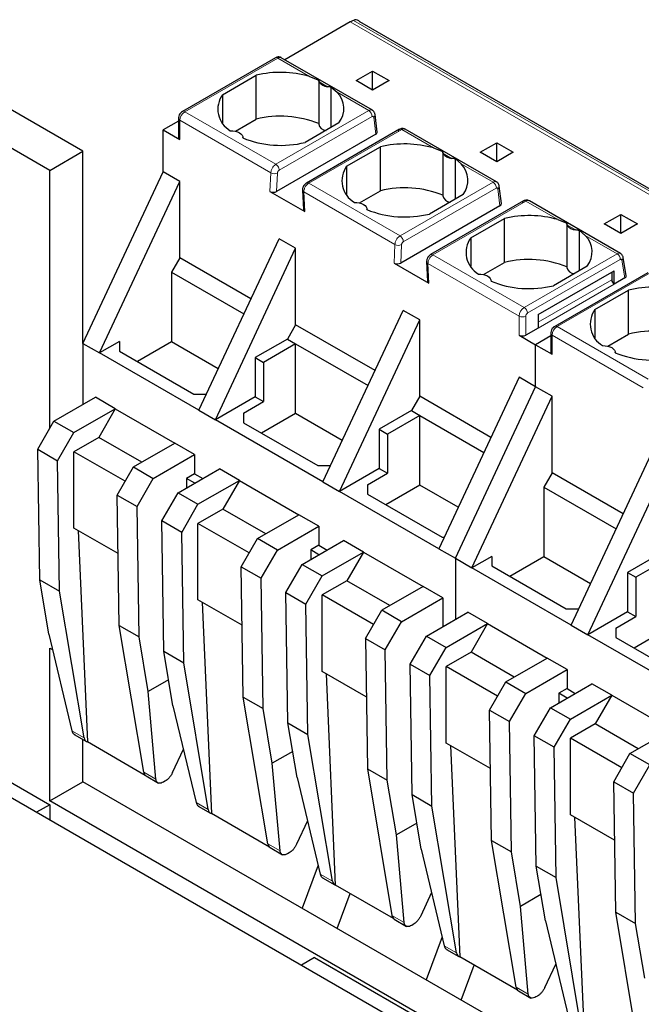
# Model space of a CAD drawing. Header units: millimetres. Extents: x 5 to 418, y 2 to 292.
# Tile 25 of 28: x 349 to 370, y 135 to 168. Entities that reach past the tile are written whole.
import ezdxf

# ---------------------------------------------------------------- set-up
doc = ezdxf.new("R2010")
doc.units = ezdxf.units.MM

msp = doc.modelspace()

# ---------------------------------------------------------------- linework, layer by layer
at = {"color": 7, "linetype": 'Continuous', "lineweight": 25}
for p, q in [((359.829, 168.364), (357.59, 167.072)), ((372.767, 161.085), (360.16, 168.363)), ((357.27, 167.137), (354.092, 165.302)), ((357.47, 167.141), (357.465, 167.144)), ((360.587, 165.342), (357.47, 167.141)), ((360.027, 166.355), (360.592, 166.682)), ((360.592, 166.682), (361.158, 166.355)), ((360.592, 166.029), (360.592, 166.682)), ((350.693, 163.939), (346.167, 166.551)), ((355.462, 165.875), (356.615, 166.541)), ((356.615, 165.039), (356.615, 166.541)), ((358.436, 166.502), (358.751, 166.376)), ((358.75, 166.373), (358.75, 164.869)), ((360.592, 166.029), (360.027, 166.355)), ((361.158, 166.355), (360.592, 166.029)), ((359.179, 164.756), (359.179, 166.129)), ((359.179, 166.129), (359.376, 165.96)), ((349.561, 163.286), (345.036, 165.898)), ((355.462, 165.875), (355.462, 164.909)), ((353.955, 164.973), (353.436, 164.673)), ((353.955, 165.065), (353.955, 164.412)), ((355.902, 164.627), (356.615, 165.039)), ((360.751, 164.599), (360.678, 165.199)), ((353.436, 164.673), (354.002, 164.347)), ((353.436, 163.236), (353.436, 164.673)), ((359.444, 164.909), (358.29, 164.243)), ((361.51, 164.691), (358.33, 162.855)), ((364.829, 162.893), (361.708, 164.695)), ((356.156, 164.395), (356.156, 164.412)), ((360.703, 164.525), (357.311, 162.567)), ((359.704, 163.426), (360.858, 164.092)), ((360.858, 162.59), (360.858, 164.092)), ((362.679, 164.053), (362.994, 163.927)), ((364.269, 163.906), (364.835, 164.233)), ((364.835, 164.233), (365.401, 163.906)), ((364.835, 163.579), (364.835, 164.233)), ((349.561, 163.286), (350.693, 163.939)), ((350.693, 157.371), (350.693, 163.939)), ((362.992, 163.924), (362.992, 162.42)), ((363.422, 162.307), (363.422, 163.68)), ((363.422, 163.68), (363.619, 163.51)), ((364.835, 163.579), (364.269, 163.906)), ((365.401, 163.906), (364.835, 163.579)), ((349.561, 154.467), (349.561, 163.286)), ((359.704, 163.426), (359.704, 162.459)), ((350.693, 157.371), (353.436, 163.236)), ((354.002, 162.91), (353.436, 163.236)), ((351.258, 157.044), (354.002, 162.91)), ((354.002, 160.297), (354.002, 162.91)), ((358.196, 162.616), (358.226, 161.944)), ((364.993, 162.15), (364.921, 162.749)), ((357.085, 162.567), (358.273, 161.881)), ((360.145, 162.178), (360.858, 162.59)), ((363.686, 162.459), (362.533, 161.793)), ((360.398, 161.946), (360.398, 161.963)), ((364.945, 162.076), (361.554, 160.118)), ((365.753, 162.242), (362.573, 160.406)), ((369.067, 160.446), (365.95, 162.245)), ((363.947, 160.977), (365.101, 161.643)), ((365.101, 160.141), (365.101, 161.643)), ((366.921, 161.604), (367.236, 161.478)), ((368.512, 161.457), (369.078, 161.783)), ((369.078, 161.783), (369.643, 161.457)), ((369.078, 161.13), (369.078, 161.783)), ((367.235, 161.475), (367.235, 159.971)), ((369.078, 161.13), (368.512, 161.457)), ((369.643, 161.457), (369.078, 161.13)), ((354.653, 155.085), (357.396, 160.95)), ((357.962, 160.624), (357.396, 160.95)), ((363.947, 160.977), (363.947, 160.01)), ((367.664, 159.857), (367.664, 161.231)), ((367.664, 161.231), (367.861, 161.061)), ((355.218, 154.758), (357.962, 160.624)), ((357.962, 158.011), (357.962, 160.624)), ((354.002, 160.297), (353.719, 159.807)), ((356.434, 158.893), (354.002, 160.297)), ((369.265, 159.686), (369.16, 160.308)), ((361.328, 160.118), (362.516, 159.432)), ((362.439, 160.167), (362.469, 159.495)), ((364.387, 159.729), (365.101, 160.141)), ((367.929, 160.01), (366.775, 159.344)), ((353.719, 159.807), (353.719, 157.423)), ((353.719, 159.807), (356.193, 158.379)), ((366.249, 158.355), (368.851, 159.857)), ((369.998, 159.789), (366.82, 157.954)), ((368.766, 159.808), (368.766, 159.546)), ((368.851, 159.399), (368.851, 159.857)), ((369.217, 159.611), (368.851, 159.399)), ((364.641, 159.496), (364.641, 159.514)), ((368.19, 158.528), (369.343, 159.194)), ((369.343, 157.691), (369.343, 159.194)), ((358.895, 152.636), (361.639, 158.501)), ((362.204, 158.175), (361.639, 158.501)), ((366.249, 158.355), (366.249, 157.897)), ((368.19, 158.528), (368.19, 157.561)), ((357.962, 158.011), (357.679, 157.521)), ((360.676, 156.444), (357.962, 158.011)), ((359.461, 152.309), (362.204, 158.175)), ((362.204, 155.562), (362.204, 158.175)), ((365.599, 157.652), (366.164, 157.326)), ((366.249, 157.897), (365.825, 157.652)), ((366.683, 157.625), (366.164, 157.326)), ((366.683, 157.718), (366.683, 157.065)), ((368.63, 157.28), (369.343, 157.691)), ((350.693, 157.371), (350.693, 155.284)), ((350.693, 157.371), (351.258, 157.044)), ((351.937, 157.436), (351.258, 157.044)), ((351.937, 157.436), (351.937, 157.11)), ((353.719, 157.423), (352.557, 156.752)), ((355.315, 156.501), (353.719, 157.423)), ((357.679, 157.521), (356.576, 156.884)), ((357.962, 157.358), (356.859, 156.721)), ((357.679, 157.521), (357.962, 157.358)), ((357.962, 157.358), (360.436, 155.929)), ((357.962, 154.973), (357.962, 157.358)), ((366.164, 157.326), (366.73, 156.999)), ((366.164, 155.889), (366.164, 157.326)), ((354.653, 155.085), (351.258, 157.044)), ((351.937, 157.11), (354.483, 155.64)), ((368.884, 157.047), (368.884, 157.065)), ((356.576, 156.884), (356.576, 155.542)), ((356.576, 156.884), (356.859, 156.721)), ((356.859, 156.721), (356.859, 155.379)), ((365.599, 156.215), (362.855, 150.35)), ((366.164, 155.889), (365.599, 156.215)), ((363.421, 150.023), (366.164, 155.889)), ((366.73, 155.562), (366.164, 155.889)), ((354.483, 155.64), (354.912, 155.64)), ((356.576, 155.542), (355.218, 154.758)), ((356.576, 155.542), (356.859, 155.379)), ((362.204, 155.562), (361.922, 155.072)), ((364.636, 154.158), (362.204, 155.562)), ((363.986, 149.697), (366.73, 155.562)), ((366.73, 152.949), (366.73, 155.562)), ((349.703, 154.712), (351.117, 155.528)), ((351.796, 155.137), (351.117, 155.528)), ((356.18, 154.987), (356.859, 155.379)), ((350.382, 154.32), (351.796, 155.137)), ((351.796, 155.137), (351.23, 154.157)), ((351.796, 155.137), (353.832, 153.961)), ((354.653, 155.085), (355.218, 154.758)), ((356.18, 154.987), (356.18, 154.66)), ((357.962, 154.973), (356.8, 154.303)), ((359.558, 154.052), (357.962, 154.973)), ((361.922, 155.072), (360.819, 154.435)), ((362.204, 154.908), (361.101, 154.272)), ((361.922, 155.072), (362.204, 154.908)), ((362.204, 154.908), (364.396, 153.644)), ((362.204, 152.524), (362.204, 154.908)), ((349.147, 153.749), (349.703, 154.712)), ((349.703, 154.712), (350.382, 154.32)), ((358.895, 152.636), (355.218, 154.758)), ((356.18, 154.66), (358.726, 153.191)), ((349.826, 153.357), (350.382, 154.32)), ((360.819, 154.435), (360.819, 153.093)), ((360.819, 154.435), (361.101, 154.272)), ((361.101, 154.272), (361.101, 152.93)), ((351.23, 154.157), (350.382, 153.667)), ((352.701, 153.308), (351.23, 154.157)), ((352.418, 153.145), (353.832, 153.961)), ((354.511, 153.569), (353.832, 153.961)), ((349.147, 153.749), (349.826, 153.357)), ((349.215, 149.292), (349.147, 153.749)), ((352.135, 152.655), (350.382, 153.667)), ((350.382, 151.054), (350.382, 153.667)), ((353.097, 152.753), (354.511, 153.569)), ((354.511, 153.569), (354.511, 152.916)), ((367.381, 147.737), (370.124, 153.603)), ((349.894, 148.901), (349.826, 153.357)), ((358.726, 153.191), (359.155, 153.191)), ((367.946, 147.411), (370.69, 153.276)), ((351.862, 152.182), (352.418, 153.145)), ((352.418, 153.145), (353.097, 152.753)), ((353.945, 152.263), (355.36, 153.079)), ((354.511, 152.916), (354.234, 152.756)), ((354.511, 152.916), (354.794, 152.753)), ((356.039, 152.687), (355.36, 153.079)), ((360.819, 153.093), (359.461, 152.309)), ((360.423, 152.538), (361.101, 152.93)), ((360.819, 153.093), (361.101, 152.93)), ((366.73, 152.949), (366.447, 152.459)), ((369.162, 151.545), (366.73, 152.949)), ((352.541, 151.79), (353.097, 152.753)), ((354.234, 152.756), (354.234, 152.429)), ((354.517, 152.593), (354.234, 152.756)), ((354.624, 151.871), (356.039, 152.687)), ((356.039, 152.687), (355.473, 151.708)), ((356.039, 152.687), (358.075, 151.512)), ((358.895, 152.636), (359.461, 152.309)), ((360.423, 152.538), (360.423, 152.211)), ((362.204, 152.524), (361.042, 151.853)), ((363.518, 151.766), (362.204, 152.524)), ((351.862, 152.182), (352.541, 151.79)), ((351.93, 147.725), (351.862, 152.182)), ((353.389, 151.3), (353.945, 152.263)), ((353.945, 152.263), (354.624, 151.871)), ((362.855, 150.35), (359.461, 152.309)), ((360.423, 152.211), (362.968, 150.742)), ((366.447, 152.459), (366.447, 150.075)), ((366.447, 152.459), (368.921, 151.031)), ((354.068, 150.908), (354.624, 151.871)), ((352.609, 147.333), (352.541, 151.79)), ((355.473, 151.708), (354.624, 151.218)), ((356.944, 150.859), (355.473, 151.708)), ((356.661, 150.695), (358.075, 151.512)), ((358.754, 151.12), (358.075, 151.512)), ((354.068, 150.908), (353.389, 151.3)), ((353.457, 146.843), (353.389, 151.3)), ((356.378, 150.205), (354.624, 151.218)), ((354.624, 148.605), (354.624, 151.218)), ((351.893, 150.182), (350.382, 151.054)), ((350.529, 150.969), (350.843, 143.742)), ((354.136, 146.451), (354.068, 150.908)), ((357.34, 150.303), (358.754, 151.12)), ((358.754, 151.12), (358.754, 150.467)), ((356.105, 149.732), (356.661, 150.695)), ((357.34, 150.303), (356.661, 150.695)), ((358.188, 149.814), (359.602, 150.63)), ((360.281, 150.238), (359.602, 150.63)), ((362.968, 150.742), (363.038, 150.742)), ((356.784, 149.34), (357.34, 150.303)), ((358.754, 150.467), (358.477, 150.307)), ((358.477, 150.307), (358.477, 149.98)), ((358.759, 150.143), (358.477, 150.307)), ((358.754, 150.467), (359.037, 150.303)), ((358.867, 149.422), (360.281, 150.238)), ((360.281, 150.238), (359.715, 149.258)), ((360.281, 150.238), (362.318, 149.063)), ((362.855, 150.35), (363.421, 150.023)), ((370.407, 150.173), (369.304, 149.537)), ((363.421, 150.023), (363.421, 147.936)), ((363.421, 150.023), (363.986, 149.697)), ((364.665, 150.089), (363.986, 149.697)), ((364.665, 150.089), (364.665, 149.762)), ((366.447, 150.075), (365.285, 149.404)), ((368.043, 149.154), (366.447, 150.075)), ((370.69, 150.01), (369.587, 149.373)), ((356.105, 149.732), (356.784, 149.34)), ((356.173, 145.276), (356.105, 149.732)), ((357.632, 148.851), (358.188, 149.814)), ((358.188, 149.814), (358.867, 149.422)), ((367.381, 147.737), (363.986, 149.697)), ((364.665, 149.762), (367.211, 148.292)), ((369.304, 149.537), (369.304, 148.195)), ((369.304, 149.537), (369.587, 149.373)), ((349.215, 149.292), (349.894, 148.901)), ((349.527, 147.425), (349.215, 149.292)), ((356.852, 144.884), (356.784, 149.34)), ((358.311, 148.459), (358.867, 149.422)), ((359.715, 149.258), (358.867, 148.769)), ((361.186, 148.409), (359.715, 149.258)), ((369.587, 149.373), (369.587, 148.031)), ((350.734, 143.884), (349.894, 148.901)), ((357.632, 148.851), (358.311, 148.459)), ((357.7, 144.394), (357.632, 148.851)), ((362.318, 149.063), (360.903, 148.246)), ((362.996, 148.671), (362.318, 149.063)), ((356.135, 147.733), (354.624, 148.605)), ((354.771, 148.52), (355.086, 141.293)), ((360.621, 147.756), (358.867, 148.769)), ((358.867, 146.156), (358.867, 148.769)), ((361.582, 147.854), (362.996, 148.671)), ((362.996, 148.671), (362.996, 147.691)), ((358.379, 144.002), (358.311, 148.459)), ((360.347, 147.283), (360.903, 148.246)), ((361.582, 147.854), (360.903, 148.246)), ((362.431, 147.364), (363.845, 148.181)), ((364.524, 147.789), (363.845, 148.181)), ((367.211, 148.292), (367.64, 148.292)), ((369.304, 148.195), (367.946, 147.411)), ((369.304, 148.195), (369.587, 148.031)), ((361.026, 146.891), (361.582, 147.854)), ((368.908, 147.639), (369.587, 148.031)), ((351.93, 147.725), (352.609, 147.333)), ((352.77, 142.709), (351.93, 147.725)), ((363.11, 146.973), (364.524, 147.789)), ((364.524, 147.789), (363.958, 146.809)), ((364.524, 147.789), (366.56, 146.613)), ((367.381, 147.737), (367.946, 147.411)), ((368.908, 147.639), (368.908, 147.313)), ((370.69, 147.626), (369.528, 146.955)), ((349.527, 147.425), (350.316, 144.125)), ((352.922, 145.466), (352.609, 147.333)), ((360.347, 147.283), (361.026, 146.891)), ((360.347, 147.283), (360.415, 142.826)), ((361.875, 146.401), (362.431, 147.364)), ((362.431, 147.364), (363.11, 146.973)), ((371.623, 145.288), (367.946, 147.411)), ((368.908, 147.313), (371.453, 145.843)), ((340.51, 146.823), (349.561, 141.598)), ((349.561, 146.955), (349.653, 146.902)), ((349.561, 141.729), (349.561, 146.955)), ((353.457, 146.843), (354.136, 146.451)), ((353.77, 144.976), (353.457, 146.843)), ((361.094, 142.435), (361.026, 146.891)), ((362.554, 146.01), (363.11, 146.973)), ((363.958, 146.809), (363.11, 146.319)), ((365.429, 145.96), (363.958, 146.809)), ((339.945, 146.627), (385.2, 120.502)), ((354.976, 141.435), (354.136, 146.451)), ((365.146, 145.797), (366.56, 146.613)), ((367.239, 146.221), (366.56, 146.613)), ((360.378, 145.283), (358.867, 146.156)), ((361.875, 146.401), (362.554, 146.01)), ((361.943, 141.945), (361.875, 146.401)), ((364.863, 145.307), (363.11, 146.319)), ((363.11, 143.706), (363.11, 146.319)), ((365.825, 145.405), (367.239, 146.221)), ((367.239, 146.221), (367.239, 145.568)), ((353.621, 145.869), (352.922, 145.466)), ((359.328, 138.844), (359.014, 146.071)), ((362.622, 141.553), (362.554, 146.01)), ((364.59, 144.834), (365.146, 145.797)), ((365.146, 145.797), (365.825, 145.405)), ((353.187, 142.468), (352.922, 145.466)), ((366.673, 144.915), (368.088, 145.732)), ((367.239, 145.568), (366.962, 145.408)), ((367.239, 145.568), (367.522, 145.405)), ((368.766, 145.34), (368.088, 145.732)), ((356.173, 145.276), (356.852, 144.884)), ((357.013, 140.259), (356.173, 145.276)), ((365.269, 144.442), (365.825, 145.405)), ((366.962, 145.408), (366.962, 145.082)), ((367.245, 145.245), (366.962, 145.408)), ((367.352, 144.523), (368.766, 145.34)), ((368.766, 145.34), (368.201, 144.36)), ((368.766, 145.34), (370.803, 144.164)), ((353.77, 144.976), (354.559, 141.676)), ((357.164, 143.017), (356.852, 144.884)), ((364.59, 144.834), (365.269, 144.442)), ((364.658, 140.377), (364.59, 144.834)), ((366.117, 143.952), (366.673, 144.915)), ((366.673, 144.915), (367.352, 144.523)), ((365.337, 139.985), (365.269, 144.442)), ((366.796, 143.56), (367.352, 144.523)), ((357.7, 144.394), (358.379, 144.002)), ((358.013, 142.527), (357.7, 144.394)), ((368.201, 144.36), (367.352, 143.87)), ((369.671, 143.511), (368.201, 144.36)), ((369.389, 143.348), (370.803, 144.164)), ((350.39, 143.999), (350.812, 143.755)), ((350.693, 142.382), (350.693, 143.824)), ((359.219, 138.986), (358.379, 144.002)), ((366.796, 143.56), (366.117, 143.952)), ((366.185, 139.495), (366.117, 143.952)), ((369.106, 142.858), (367.352, 143.87)), ((367.352, 141.257), (367.352, 143.87)), ((352.822, 142.6), (350.843, 143.742)), ((353.755, 142.698), (354.124, 143.496)), ((364.621, 142.834), (363.11, 143.706)), ((363.257, 143.622), (363.571, 136.395)), ((366.864, 139.104), (366.796, 143.56)), ((357.863, 143.42), (357.164, 143.017)), ((368.833, 142.385), (369.389, 143.348)), ((370.068, 142.956), (369.389, 143.348)), ((357.43, 140.019), (357.164, 143.017)), ((360.415, 142.826), (361.094, 142.435)), ((360.415, 142.826), (361.255, 137.81)), ((369.512, 141.993), (370.068, 142.956)), ((352.849, 142.58), (353.271, 142.336)), ((358.013, 142.527), (358.802, 139.227)), ((361.407, 140.567), (361.094, 142.435)), ((349.561, 141.729), (350.693, 142.382)), ((376.714, 127.36), (350.693, 142.382)), ((353.497, 142.401), (353.445, 142.371)), ((368.833, 142.385), (369.512, 141.993)), ((368.901, 137.928), (368.833, 142.385)), ((361.943, 141.945), (362.622, 141.553)), ((362.255, 140.078), (361.943, 141.945)), ((369.579, 137.536), (369.512, 141.993)), ((349.561, 141.598), (349.109, 141.337)), ((376.714, 126.054), (349.561, 141.729)), ((349.561, 141.598), (349.561, 141.076)), ((354.633, 141.55), (355.055, 141.306)), ((363.462, 136.537), (362.622, 141.553)), ((357.065, 140.151), (355.086, 141.293)), ((368.863, 140.385), (367.352, 141.257)), ((367.499, 141.172), (367.814, 133.945)), ((358.367, 141.047), (357.997, 140.249)), ((362.106, 140.971), (361.407, 140.567)), ((361.673, 137.569), (361.407, 140.567)), ((357.091, 140.131), (357.514, 139.887)), ((362.255, 140.078), (363.044, 136.777)), ((364.658, 140.377), (365.337, 139.985)), ((365.498, 135.361), (364.658, 140.377)), ((357.74, 139.951), (357.688, 139.921)), ((365.65, 138.118), (365.337, 139.985)), ((358.73, 139.525), (358.185, 138.057)), ((366.185, 139.495), (366.864, 139.104)), ((366.498, 137.628), (366.185, 139.495)), ((358.875, 139.101), (359.297, 138.857)), ((367.704, 134.087), (366.864, 139.104)), ((361.307, 137.702), (359.328, 138.844)), ((359.379, 137.367), (359.822, 138.559)), ((362.609, 138.598), (362.24, 137.8)), ((366.348, 138.522), (365.65, 138.118)), ((365.915, 135.12), (365.65, 138.118)), ((368.901, 137.928), (369.579, 137.536)), ((369.741, 132.912), (368.901, 137.928)), ((361.334, 137.681), (361.756, 137.438)), ((361.983, 137.502), (361.931, 137.472)), ((366.498, 137.628), (367.287, 134.328)), ((369.892, 135.669), (369.579, 137.536)), ((362.973, 137.076), (362.427, 135.608)), ((358.612, 136.373), (358.16, 136.112)), ((358.612, 136.373), (367.663, 131.148)), ((363.118, 136.651), (363.54, 136.408)), ((365.55, 135.252), (363.571, 136.395)), ((363.622, 134.918), (364.065, 136.11)), ((366.483, 135.351), (366.852, 136.149)), ((365.577, 135.232), (365.999, 134.988)), ((366.225, 135.053), (366.173, 135.023))]:
    msp.add_line(p, q, dxfattribs=at)
at = {"color": 7, "linetype": 'Continuous', "lineweight": 18}
for p, q in [((372.557, 161.016), (359.829, 168.364)), ((359.937, 168.417), (372.665, 161.07)), ((357.35, 167.129), (354.172, 165.294)), ((357.35, 167.129), (358.436, 166.502)), ((358.763, 166.314), (359.049, 166.148)), ((359.376, 165.96), (360.466, 165.331)), ((360.466, 165.331), (357.287, 163.496)), ((354.002, 164.347), (354.002, 165)), ((354.002, 165), (357.115, 163.203)), ((357.287, 163.496), (354.172, 165.294)), ((360.579, 165.128), (357.4, 163.293)), ((360.703, 164.525), (360.632, 165.107)), ((358.41, 162.847), (361.589, 164.682)), ((361.589, 164.682), (362.679, 164.053)), ((363.005, 163.865), (363.292, 163.699)), ((363.619, 163.51), (364.708, 162.881)), ((357.115, 163.203), (357.085, 162.567)), ((357.341, 163.197), (357.311, 162.567)), ((361.53, 161.046), (358.41, 162.847)), ((364.708, 162.881), (361.53, 161.046)), ((364.821, 162.679), (361.643, 160.844)), ((364.945, 162.076), (364.875, 162.658)), ((358.273, 161.881), (358.243, 162.552)), ((358.243, 162.552), (361.357, 160.754)), ((362.653, 160.398), (365.831, 162.233)), ((365.831, 162.233), (366.921, 161.604)), ((367.248, 161.415), (367.535, 161.25)), ((367.861, 161.061), (368.947, 160.434)), ((361.357, 160.754), (361.328, 160.118)), ((361.554, 160.118), (361.583, 160.747)), ((365.768, 158.6), (362.653, 160.398)), ((365.768, 158.6), (368.947, 160.434)), ((362.516, 159.432), (362.486, 160.102)), ((362.486, 160.102), (365.599, 158.306)), ((365.881, 158.404), (369.06, 160.239)), ((369.116, 160.217), (369.217, 159.611)), ((370.078, 159.781), (366.9, 157.946)), ((366.249, 158.093), (368.766, 159.546)), ((368.851, 159.399), (366.249, 157.897)), ((365.599, 158.306), (365.599, 157.652)), ((365.825, 157.652), (365.825, 158.306)), ((366.249, 158.355), (366.249, 158.355)), ((370.015, 156.148), (366.9, 157.946)), ((366.73, 156.999), (366.73, 157.652)), ((366.73, 157.652), (369.842, 155.856)), ((350.734, 143.884), (350.316, 144.125)), ((352.77, 142.709), (353.187, 142.468)), ((354.976, 141.435), (354.559, 141.676)), ((357.013, 140.259), (357.43, 140.019)), ((358.802, 139.227), (359.219, 138.986)), ((361.673, 137.569), (361.255, 137.81)), ((363.462, 136.537), (363.044, 136.777)), ((365.498, 135.361), (365.915, 135.12))]:
    msp.add_line(p, q, dxfattribs=at)
at = {"color": 7, "linetype": 'Continuous', "lineweight": 25, "flags": 128}
for points in [[(355.726, 164.643), (355.812, 164.641), (355.895, 164.629), (355.972, 164.607), (356.039, 164.576), (356.092, 164.537), (356.131, 164.493), (356.152, 164.445), (356.155, 164.395)], [(359.969, 162.193), (360.055, 162.192), (360.138, 162.18), (360.214, 162.157), (360.281, 162.126), (360.335, 162.088), (360.373, 162.044), (360.394, 161.996), (360.397, 161.946)], [(364.212, 159.744), (364.297, 159.743), (364.38, 159.73), (364.457, 159.708), (364.524, 159.677), (364.578, 159.639), (364.616, 159.594), (364.637, 159.546), (364.64, 159.497)], [(368.454, 157.295), (368.54, 157.293), (368.623, 157.281), (368.7, 157.259), (368.766, 157.228), (368.82, 157.189), (368.859, 157.145), (368.88, 157.097), (368.883, 157.048)]]:
    msp.add_lwpolyline(points, dxfattribs=at)
at = {"color": 7, "linetype": 'Continuous', "lineweight": 25}
for centre, radius, start, end in [((360.305, 167.543), 0.949, 112.838, 120.1255), ((357.451, 163.038), 3.601, 74.1203, 103.4118), ((359.069, 166.512), 0.365, 213.0077, 266.9977), ((356.156, 165.38), 0.853, 144.4624, 239.775), ((358.811, 165.396), 0.798, 322.4074, 44.9887), ((357.446, 161.643), 3.496, 68.0778, 103.7361), ((359.018, 164.929), 0.275, 192.5336, 266.9131), ((354.035, 164.42), 0.0805, 185.6948, 245.6253), ((357.46, 167.639), 3.496, 248.0778, 283.7361), ((361.693, 160.589), 3.601, 74.1203, 103.4118), ((363.311, 164.063), 0.365, 213.0077, 266.9977), ((360.398, 162.93), 0.853, 144.4624, 239.775), ((363.054, 162.946), 0.798, 322.4074, 44.9887), ((361.688, 159.194), 3.496, 68.0778, 103.7361), ((363.261, 162.48), 0.275, 192.5336, 266.9131), ((361.703, 165.19), 3.496, 248.0778, 283.7361), ((365.936, 158.14), 3.601, 74.1203, 103.4118), ((367.554, 161.614), 0.365, 213.0077, 266.9977), ((364.641, 160.481), 0.853, 144.4624, 239.775), ((367.297, 160.497), 0.798, 322.4074, 44.9887), ((365.931, 156.744), 3.496, 68.0778, 103.7361), ((367.503, 160.031), 0.275, 192.5336, 266.9131), ((365.945, 162.74), 3.496, 248.0778, 283.7361), ((368.951, 159.555), 0.184, 182.6055, 237.3945), ((370.179, 155.691), 3.601, 74.1203, 103.4118), ((368.884, 158.032), 0.853, 144.4624, 239.775), ((365.712, 157.871), 0.246, 242.6097, 297.3903), ((370.173, 154.295), 3.496, 68.0778, 103.7361), ((366.763, 157.073), 0.0805, 185.6948, 245.6253), ((370.188, 160.291), 3.496, 248.0778, 283.7361), ((350.897, 143.897), 0.164, 184.4457, 250.8511), ((352.94, 142.724), 0.171, 185.1735, 237.5485), ((355.139, 141.448), 0.164, 184.4457, 250.8511), ((357.183, 140.275), 0.171, 185.1735, 237.5485), ((359.382, 138.999), 0.164, 184.4457, 250.8511), ((361.426, 137.826), 0.171, 185.1735, 237.5485), ((363.625, 136.549), 0.164, 184.4457, 250.8511), ((365.668, 135.376), 0.171, 185.1735, 237.5485)]:
    msp.add_arc(centre, radius, start, end, dxfattribs=at)
at = {"color": 7, "linetype": 'Continuous', "lineweight": 18}
for centre, radius, start, end in [((357.303, 167.064), 0.0805, 54.3824, 114.3071), ((357.422, 167.029), 0.123, 69.5403, 125.3164), ((354.125, 165.229), 0.0805, 54.383, 114.3003), ((360.335, 165.125), 0.244, 0.708, 57.5595), ((354.032, 165.071), 0.0767, 184.029, 247.2637), ((354.37, 164.983), 0.369, 122.6055, 177.3945), ((360.576, 165.193), 0.102, 303.3742, 3.2989), ((357.234, 163.406), 0.235, 239.5768, 297.0045), ((358.363, 162.782), 0.08, 54.1951, 114.5348), ((364.578, 162.676), 0.244, 0.708, 57.5595), ((364.818, 162.744), 0.102, 303.3742, 3.2989), ((361.476, 160.957), 0.235, 239.5768, 297.0045), ((362.606, 160.333), 0.08, 54.1951, 114.5348), ((369.017, 160.337), 0.121, 65.6515, 125.6589), ((368.814, 160.227), 0.246, 2.6055, 57.3945), ((369.061, 160.3), 0.0994, 303.1843, 5.0652), ((365.967, 158.289), 0.369, 122.6055, 177.3942), ((365.636, 158.392), 0.246, 2.6055, 57.3945), ((365.712, 158.524), 0.246, 242.6082, 297.3909), ((365.948, 158.3), 0.123, 122.6055, 177.3945), ((367.098, 157.636), 0.369, 122.6055, 177.3945), ((366.853, 157.881), 0.0805, 54.383, 114.3003), ((366.76, 157.723), 0.0767, 184.029, 247.2637)]:
    msp.add_arc(centre, radius, start, end, dxfattribs=at)
at = {"color": 7, "linetype": 'Continuous', "lineweight": 25}
for centre, major_axis, ratio, start_param, end_param in [((360.59, 164.591), (0.161, 0.002), 0.582443, 5.479054, 6.346422), ((357.198, 162.633), (0.16, 0), 0.577287, 3.928362, 5.499158), ((358.386, 161.947), (0.16, 0), 0.577287, 3.167804, 3.928362), ((364.833, 162.142), (0.161, 0.002), 0.582443, 5.479054, 6.346422), ((361.441, 160.183), (0.16, 0), 0.577287, 3.928362, 5.499158), ((369.104, 159.676), (0.161, 0.002), 0.577152, 5.482485, 6.371756), ((362.629, 159.497), (0.16, 0), 0.577287, 3.167804, 3.928362)]:
    msp.add_ellipse(centre, major_axis=major_axis, ratio=ratio, start_param=start_param, end_param=end_param, dxfattribs=at)
for points, knots in [([(360.159, 168.36), (360.134, 168.388), (360.09, 168.435), (360.005, 168.441), (359.955, 168.424), (359.937, 168.417)], [0, 0, 0, 0, 0.460386, 0.802938, 1, 1, 1, 1]), ([(357.466, 167.143), (357.45, 167.15), (357.419, 167.163), (357.367, 167.167), (357.315, 167.159), (357.285, 167.144), (357.27, 167.137)], [0, 0, 0, 0, 0.260761, 0.519316, 0.767836, 1, 1, 1, 1]), ([(358.763, 166.314), (358.758, 166.327), (358.749, 166.351), (358.75, 166.369), (358.751, 166.376)], [0, 0, 0, 0, 0.542072, 1, 1, 1, 1]), ([(359.179, 166.129), (359.159, 166.132), (359.116, 166.139), (359.073, 166.145), (359.049, 166.148)], [0, 0, 0, 0, 0.457928, 1, 1, 1, 1]), ([(360.678, 165.199), (360.676, 165.212), (360.671, 165.24), (360.652, 165.28), (360.623, 165.318), (360.595, 165.336), (360.581, 165.345)], [0, 0, 0, 0, 0.216182, 0.458388, 0.722321, 1, 1, 1, 1]), ([(354.092, 165.302), (354.072, 165.288), (354.029, 165.257), (353.979, 165.184), (353.957, 165.116), (353.956, 165.075), (353.955, 165.065)], [0, 0, 0, 0, 0.260033, 0.560583, 0.901717, 1, 1, 1, 1]), ([(361.707, 164.695), (361.692, 164.702), (361.661, 164.716), (361.609, 164.72), (361.556, 164.713), (361.524, 164.698), (361.509, 164.69)], [0, 0, 0, 0, 0.252543, 0.506997, 0.758055, 1, 1, 1, 1]), ([(363.005, 163.865), (363, 163.878), (362.991, 163.902), (362.993, 163.919), (362.994, 163.927)], [0, 0, 0, 0, 0.542072, 1, 1, 1, 1]), ([(363.422, 163.68), (363.402, 163.683), (363.359, 163.69), (363.316, 163.696), (363.292, 163.699)], [0, 0, 0, 0, 0.457928, 1, 1, 1, 1]), ([(358.33, 162.855), (358.314, 162.844), (358.28, 162.821), (358.236, 162.765), (358.209, 162.705), (358.197, 162.652), (358.197, 162.624), (358.197, 162.61)], [0, 0, 0, 0, 0.208629, 0.440317, 0.701033, 0.845346, 1, 1, 1, 1]), ([(364.921, 162.75), (364.918, 162.763), (364.913, 162.79), (364.894, 162.83), (364.865, 162.869), (364.838, 162.887), (364.824, 162.896)], [0, 0, 0, 0, 0.216182, 0.458388, 0.722321, 1, 1, 1, 1]), ([(365.95, 162.246), (365.934, 162.253), (365.904, 162.267), (365.851, 162.271), (365.799, 162.264), (365.767, 162.248), (365.752, 162.241)], [0, 0, 0, 0, 0.252543, 0.506997, 0.758055, 1, 1, 1, 1]), ([(367.248, 161.415), (367.243, 161.429), (367.234, 161.453), (367.235, 161.47), (367.236, 161.478)], [0, 0, 0, 0, 0.542072, 1, 1, 1, 1]), ([(367.664, 161.231), (367.645, 161.234), (367.601, 161.241), (367.558, 161.247), (367.535, 161.25)], [0, 0, 0, 0, 0.457928, 1, 1, 1, 1]), ([(362.573, 160.406), (362.557, 160.395), (362.522, 160.371), (362.479, 160.316), (362.452, 160.256), (362.44, 160.202), (362.44, 160.175), (362.439, 160.161)], [0, 0, 0, 0, 0.208629, 0.440317, 0.701033, 0.845346, 1, 1, 1, 1]), ([(369.16, 160.309), (369.157, 160.323), (369.15, 160.352), (369.129, 160.391), (369.1, 160.426), (369.075, 160.441), (369.062, 160.449)], [0, 0, 0, 0, 0.2357138, 0.4842871, 0.7409492, 1, 1, 1, 1]), ([(366.82, 157.954), (366.8, 157.94), (366.756, 157.91), (366.707, 157.836), (366.685, 157.768), (366.683, 157.727), (366.683, 157.718)], [0, 0, 0, 0, 0.260033, 0.560583, 0.901717, 1, 1, 1, 1]), ([(350.316, 144.125), (350.323, 144.105), (350.335, 144.066), (350.365, 144.018), (350.395, 144.002), (350.411, 143.995)], [0, 0, 0, 0, 0.336736, 0.658876, 1, 1, 1, 1]), ([(353.445, 142.371), (353.418, 142.357), (353.359, 142.329), (353.278, 142.328), (353.224, 142.362), (353.196, 142.414), (353.19, 142.45), (353.187, 142.468)], [0, 0, 0, 0, 0.211855, 0.448869, 0.711097, 0.852348, 1, 1, 1, 1]), ([(353.755, 142.698), (353.738, 142.665), (353.704, 142.601), (353.638, 142.515), (353.568, 142.446), (353.52, 142.416), (353.497, 142.401)], [0, 0, 0, 0, 0.26946, 0.525898, 0.769383, 1, 1, 1, 1]), ([(354.559, 141.676), (354.565, 141.656), (354.578, 141.617), (354.608, 141.568), (354.638, 141.553), (354.654, 141.545)], [0, 0, 0, 0, 0.336736, 0.658876, 1, 1, 1, 1]), ([(357.997, 140.249), (357.98, 140.216), (357.947, 140.152), (357.88, 140.066), (357.81, 139.997), (357.763, 139.966), (357.74, 139.951)], [0, 0, 0, 0, 0.26946, 0.525898, 0.769383, 1, 1, 1, 1]), ([(357.688, 139.921), (357.66, 139.908), (357.602, 139.879), (357.521, 139.879), (357.467, 139.913), (357.438, 139.965), (357.433, 140), (357.43, 140.019)], [0, 0, 0, 0, 0.211855, 0.448869, 0.711097, 0.852348, 1, 1, 1, 1]), ([(358.802, 139.227), (358.808, 139.207), (358.82, 139.168), (358.85, 139.119), (358.881, 139.104), (358.896, 139.096)], [0, 0, 0, 0, 0.336736, 0.658876, 1, 1, 1, 1]), ([(362.24, 137.8), (362.223, 137.767), (362.19, 137.702), (362.123, 137.617), (362.053, 137.548), (362.006, 137.517), (361.983, 137.502)], [0, 0, 0, 0, 0.26946, 0.525898, 0.769383, 1, 1, 1, 1]), ([(361.931, 137.472), (361.903, 137.459), (361.844, 137.43), (361.763, 137.429), (361.71, 137.464), (361.681, 137.515), (361.675, 137.551), (361.673, 137.569)], [0, 0, 0, 0, 0.2118548, 0.4488692, 0.7110968, 0.8523484, 1, 1, 1, 1]), ([(363.044, 136.777), (363.051, 136.758), (363.063, 136.718), (363.093, 136.67), (363.123, 136.655), (363.139, 136.647)], [0, 0, 0, 0, 0.336736, 0.658876, 1, 1, 1, 1]), ([(366.483, 135.351), (366.466, 135.317), (366.432, 135.253), (366.366, 135.168), (366.295, 135.099), (366.248, 135.068), (366.225, 135.053)], [0, 0, 0, 0, 0.26946, 0.525898, 0.769383, 1, 1, 1, 1]), ([(366.173, 135.023), (366.146, 135.009), (366.087, 134.981), (366.006, 134.98), (365.952, 135.015), (365.924, 135.066), (365.918, 135.102), (365.915, 135.12)], [0, 0, 0, 0, 0.211855, 0.448869, 0.711097, 0.852348, 1, 1, 1, 1])]:
    msp.add_open_spline(points, degree=3, knots=knots, dxfattribs=at)
at = {"color": 7, "linetype": 'Continuous', "lineweight": 18}
for points, knots in [([(360.584, 165.339), (360.578, 165.344), (360.56, 165.357), (360.517, 165.355), (360.482, 165.338), (360.466, 165.331)], [0, 0, 0, 0, 0.211855, 0.6285399, 1, 1, 1, 1]), ([(360.632, 165.107), (360.63, 165.114), (360.627, 165.128), (360.613, 165.136), (360.597, 165.136), (360.585, 165.131), (360.579, 165.128)], [0, 0, 0, 0, 0.274232, 0.551157, 0.774246, 1, 1, 1, 1]), ([(361.708, 164.69), (361.702, 164.695), (361.683, 164.709), (361.641, 164.706), (361.606, 164.69), (361.589, 164.682)], [0, 0, 0, 0, 0.199604, 0.621876, 1, 1, 1, 1]), ([(357.115, 163.203), (357.116, 163.22), (357.118, 163.251), (357.133, 163.302), (357.154, 163.349), (357.186, 163.403), (357.231, 163.457), (357.269, 163.484), (357.287, 163.496)], [0, 0, 0, 0, 0.154998, 0.301493, 0.439478, 0.568949, 0.801349, 1, 1, 1, 1]), ([(357.4, 163.293), (357.396, 163.29), (357.388, 163.285), (357.376, 163.274), (357.365, 163.261), (357.354, 163.243), (357.344, 163.22), (357.342, 163.205), (357.341, 163.197)], [0, 0, 0, 0, 0.139521, 0.273112, 0.407508, 0.54933, 0.773199, 1, 1, 1, 1]), ([(358.41, 162.847), (358.393, 162.835), (358.354, 162.809), (358.31, 162.754), (358.279, 162.699), (358.259, 162.652), (358.246, 162.601), (358.244, 162.568), (358.243, 162.552)], [0, 0, 0, 0, 0.1981077, 0.430327, 0.5598424, 0.6979637, 0.8446851, 1, 1, 1, 1]), ([(364.826, 162.89), (364.82, 162.894), (364.802, 162.908), (364.76, 162.906), (364.725, 162.889), (364.708, 162.881)], [0, 0, 0, 0, 0.211855, 0.6285399, 1, 1, 1, 1]), ([(364.875, 162.658), (364.873, 162.665), (364.87, 162.678), (364.856, 162.687), (364.839, 162.687), (364.827, 162.681), (364.821, 162.679)], [0, 0, 0, 0, 0.274232, 0.551157, 0.774246, 1, 1, 1, 1]), ([(358.243, 162.552), (358.23, 162.56), (358.204, 162.577), (358.2, 162.599), (358.197, 162.61)], [0, 0, 0, 0, 0.516085, 1, 1, 1, 1]), ([(365.95, 162.241), (365.944, 162.245), (365.926, 162.259), (365.883, 162.257), (365.848, 162.241), (365.831, 162.233)], [0, 0, 0, 0, 0.199604, 0.621876, 1, 1, 1, 1]), ([(361.357, 160.754), (361.358, 160.77), (361.361, 160.802), (361.376, 160.852), (361.396, 160.9), (361.429, 160.954), (361.474, 161.008), (361.512, 161.034), (361.53, 161.046)], [0, 0, 0, 0, 0.154998, 0.301493, 0.439478, 0.568949, 0.801349, 1, 1, 1, 1]), ([(361.643, 160.844), (361.639, 160.841), (361.631, 160.836), (361.619, 160.825), (361.608, 160.812), (361.597, 160.794), (361.586, 160.771), (361.584, 160.755), (361.583, 160.747)], [0, 0, 0, 0, 0.139521, 0.273112, 0.407508, 0.54933, 0.773199, 1, 1, 1, 1]), ([(362.653, 160.398), (362.635, 160.386), (362.597, 160.36), (362.553, 160.305), (362.522, 160.25), (362.502, 160.202), (362.488, 160.151), (362.487, 160.119), (362.486, 160.102)], [0, 0, 0, 0, 0.1981077, 0.430327, 0.5598424, 0.6979637, 0.8446851, 1, 1, 1, 1]), ([(362.486, 160.102), (362.473, 160.111), (362.447, 160.128), (362.442, 160.15), (362.44, 160.161)], [0, 0, 0, 0, 0.516085, 1, 1, 1, 1]), ([(369.06, 160.239), (369.067, 160.242), (369.08, 160.248), (369.097, 160.245), (369.111, 160.236), (369.114, 160.223), (369.116, 160.217)], [0, 0, 0, 0, 0.248422, 0.499806, 0.748451, 1, 1, 1, 1])]:
    msp.add_open_spline(points, degree=3, knots=knots, dxfattribs=at)
for points in [[(361.476, 164.61), (361.476, 164.619), (361.476, 164.636), (361.482, 164.659), (361.492, 164.677), (361.506, 164.69), (361.524, 164.697), (361.544, 164.698), (361.566, 164.694), (361.581, 164.686), (361.589, 164.682)], [(357.4, 163.293), (357.4, 163.302), (357.4, 163.319), (357.394, 163.349), (357.384, 163.379), (357.37, 163.408), (357.352, 163.435), (357.332, 163.46), (357.31, 163.481), (357.295, 163.491), (357.287, 163.496)], [(365.718, 162.161), (365.719, 162.17), (365.719, 162.187), (365.725, 162.21), (365.735, 162.228), (365.749, 162.241), (365.766, 162.248), (365.787, 162.249), (365.809, 162.245), (365.824, 162.237), (365.831, 162.233)], [(361.643, 160.844), (361.643, 160.852), (361.643, 160.87), (361.637, 160.9), (361.627, 160.929), (361.612, 160.959), (361.595, 160.986), (361.575, 161.011), (361.553, 161.032), (361.537, 161.041), (361.53, 161.046)]]:
    msp.add_open_spline(points, degree=3, dxfattribs=at)

doc.saveas('drawing.dxf')
